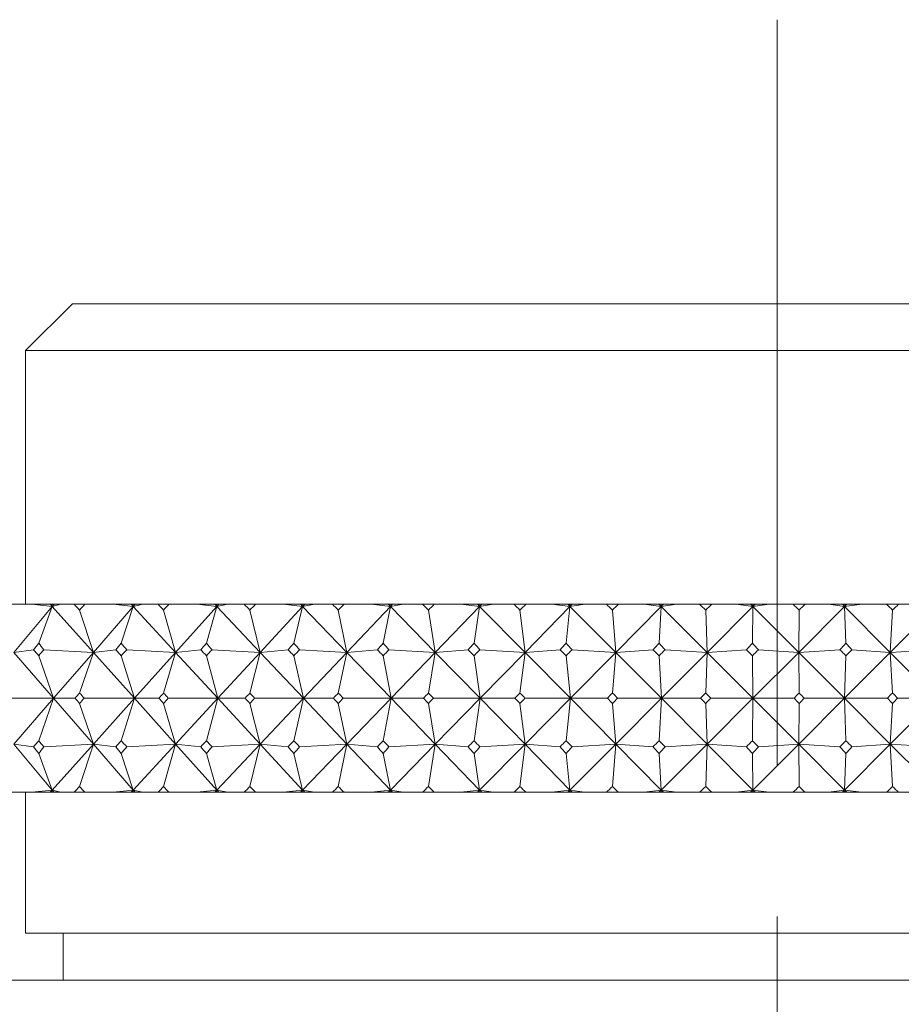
# Model space of a CAD drawing. Header units: inches. Extents: x 1.3 to 18.3, y 1.5 to 16.3.
# Tile 6 of 36: x 4.318 to 4.905, y 11.141 to 11.796. Entities that reach past the tile are written whole.
import ezdxf

# ---------------------------------------------------------------- set-up
doc = ezdxf.new("R2010")
doc.units = ezdxf.units.IN
doc.header["$MEASUREMENT"] = 0
doc.linetypes.add('CENTERX2', pattern=[0.8, 0.5, -0.1, 0.1, -0.1])
doc.layers.add('SLD-0', color=7, linetype='Continuous')

msp = doc.modelspace()

# ---------------------------------------------------------------- linework, layer by layer
at = {"color": 7, "linetype": 'Continuous', "lineweight": 15}
for p, q in [((4.35364, 11.60742), (4.32239, 11.57617)), ((4.35364, 11.60742), (5.29114, 11.60742)), ((4.32239, 11.57617), (4.32239, 11.40742)), ((5.32239, 11.57617), (4.32239, 11.57617)), ((4.30778, 11.40742), (4.32662, 11.40742)), ((4.34009, 11.40595), (4.31458, 11.37541)), ((4.34009, 11.40595), (4.32662, 11.40742)), ((4.32662, 11.40742), (4.33877, 11.40742)), ((4.33112, 11.38157), (4.34009, 11.40595)), ((4.33877, 11.40742), (4.34009, 11.40595)), ((4.33877, 11.40742), (4.3396, 11.40742)), ((4.3396, 11.40742), (4.34009, 11.40595)), ((4.3396, 11.40742), (4.34132, 11.40742)), ((4.34009, 11.40595), (4.34581, 11.40742)), ((4.34132, 11.40742), (4.34009, 11.40595)), ((4.34009, 11.40595), (4.36751, 11.37541)), ((4.34132, 11.40742), (4.34581, 11.40742)), ((4.34581, 11.40742), (4.35483, 11.40742)), ((4.3619, 11.40742), (4.35483, 11.40742)), ((4.35836, 11.40362), (4.36751, 11.37541)), ((4.3619, 11.40742), (4.38066, 11.40742)), ((4.39403, 11.40595), (4.36751, 11.37541)), ((4.39403, 11.40595), (4.38066, 11.40742)), ((4.38066, 11.40742), (4.39267, 11.40742)), ((4.38606, 11.38157), (4.39403, 11.40595)), ((4.39267, 11.40742), (4.39403, 11.40595)), ((4.39267, 11.40742), (4.39359, 11.40742)), ((4.39359, 11.40742), (4.39403, 11.40595)), ((4.39359, 11.40742), (4.39531, 11.40742)), ((4.39403, 11.40595), (4.40051, 11.40742)), ((4.39531, 11.40742), (4.39403, 11.40595)), ((4.39403, 11.40595), (4.42224, 11.37541)), ((4.39531, 11.40742), (4.40051, 11.40742)), ((4.40051, 11.40742), (4.41055, 11.40742)), ((4.41784, 11.40742), (4.41055, 11.40742)), ((4.41419, 11.40362), (4.42224, 11.37541)), ((4.41784, 11.40742), (4.43645, 11.40742)), ((4.44966, 11.40595), (4.42224, 11.37541)), ((4.44966, 11.40595), (4.43645, 11.40742)), ((4.43645, 11.40742), (4.44826, 11.40742)), ((4.44272, 11.38157), (4.44966, 11.40595)), ((4.44826, 11.40742), (4.44966, 11.40595)), ((4.44826, 11.40742), (4.44927, 11.40742)), ((4.44927, 11.40742), (4.44966, 11.40595)), ((4.44927, 11.40742), (4.45098, 11.40742)), ((4.44966, 11.40595), (4.45687, 11.40742)), ((4.45098, 11.40742), (4.44966, 11.40595)), ((4.44966, 11.40595), (4.47854, 11.37541)), ((4.45098, 11.40742), (4.45687, 11.40742)), ((4.45687, 11.40742), (4.46789, 11.40742)), ((4.47537, 11.40742), (4.46789, 11.40742)), ((4.47163, 11.40362), (4.47854, 11.37541)), ((4.47537, 11.40742), (4.49376, 11.40742)), ((4.50675, 11.40595), (4.47854, 11.37541)), ((4.50675, 11.40595), (4.49376, 11.40742)), ((4.49376, 11.40742), (4.50533, 11.40742)), ((4.50088, 11.38157), (4.50675, 11.40595)), ((4.50533, 11.40742), (4.50675, 11.40595)), ((4.50533, 11.40742), (4.50643, 11.40742)), ((4.50643, 11.40742), (4.50675, 11.40595)), ((4.50643, 11.40742), (4.50811, 11.40742)), ((4.50675, 11.40595), (4.51467, 11.40742)), ((4.50811, 11.40742), (4.50675, 11.40595)), ((4.50675, 11.40595), (4.53621, 11.37541)), ((4.50811, 11.40742), (4.51467, 11.40742)), ((4.51467, 11.40742), (4.52663, 11.40742)), ((4.53428, 11.40742), (4.52663, 11.40742)), ((4.53045, 11.40362), (4.53621, 11.37541)), ((4.53428, 11.40742), (4.55236, 11.40742)), ((4.56509, 11.40595), (4.53621, 11.37541)), ((4.56509, 11.40595), (4.55236, 11.40742)), ((4.55236, 11.40742), (4.56365, 11.40742)), ((4.56031, 11.38157), (4.56509, 11.40595)), ((4.56365, 11.40742), (4.56509, 11.40595)), ((4.56365, 11.40742), (4.56483, 11.40742)), ((4.56483, 11.40742), (4.56509, 11.40595)), ((4.56483, 11.40742), (4.56649, 11.40742)), ((4.56509, 11.40595), (4.57369, 11.40742)), ((4.56649, 11.40742), (4.56509, 11.40595)), ((4.56509, 11.40595), (4.595, 11.37541)), ((4.56649, 11.40742), (4.57369, 11.40742)), ((4.57369, 11.40742), (4.58654, 11.40742)), ((4.59432, 11.40742), (4.58654, 11.40742)), ((4.59042, 11.40362), (4.595, 11.37541)), ((4.59432, 11.40742), (4.61203, 11.40742)), ((4.62445, 11.40595), (4.595, 11.37541)), ((4.62445, 11.40595), (4.61203, 11.40742)), ((4.61203, 11.40742), (4.62299, 11.40742)), ((4.62077, 11.38157), (4.62445, 11.40595)), ((4.62299, 11.40742), (4.62445, 11.40595)), ((4.62299, 11.40742), (4.62425, 11.40742)), ((4.62425, 11.40742), (4.62445, 11.40595)), ((4.62425, 11.40742), (4.62587, 11.40742)), ((4.62445, 11.40595), (4.63368, 11.40742)), ((4.62587, 11.40742), (4.62445, 11.40595)), ((4.62445, 11.40595), (4.65469, 11.37541)), ((4.62587, 11.40742), (4.63368, 11.40742)), ((4.63368, 11.40742), (4.64737, 11.40742)), ((4.65526, 11.40742), (4.64737, 11.40742)), ((4.65131, 11.40362), (4.65469, 11.37541)), ((4.68459, 11.40595), (4.65469, 11.37541)), ((4.65526, 11.40742), (4.67254, 11.40742)), ((4.68459, 11.40595), (4.67254, 11.40742)), ((4.67254, 11.40742), (4.68312, 11.40742)), ((4.68203, 11.38157), (4.68459, 11.40595)), ((4.68312, 11.40742), (4.68459, 11.40595)), ((4.68312, 11.40742), (4.68445, 11.40742)), ((4.68445, 11.40742), (4.68459, 11.40595)), ((4.68445, 11.40742), (4.68603, 11.40742)), ((4.68459, 11.40595), (4.69443, 11.40742)), ((4.68603, 11.40742), (4.68459, 11.40595)), ((4.68459, 11.40595), (4.71504, 11.37541)), ((4.68603, 11.40742), (4.69443, 11.40742)), ((4.69443, 11.40742), (4.7089, 11.40742)), ((4.71686, 11.40742), (4.7089, 11.40742)), ((4.71288, 11.40362), (4.71504, 11.37541)), ((4.74527, 11.40595), (4.71504, 11.37541)), ((4.71686, 11.40742), (4.73363, 11.40742)), ((4.74527, 11.40595), (4.73363, 11.40742)), ((4.73363, 11.40742), (4.7438, 11.40742)), ((4.7438, 11.40742), (4.74527, 11.40595)), ((4.7438, 11.40742), (4.74519, 11.40742)), ((4.74384, 11.38157), (4.74527, 11.40595)), ((4.74519, 11.40742), (4.74527, 11.40595)), ((4.74519, 11.40742), (4.74673, 11.40742)), ((4.74527, 11.40595), (4.75568, 11.40742)), ((4.74673, 11.40742), (4.74527, 11.40595)), ((4.74527, 11.40595), (4.77581, 11.37541)), ((4.74673, 11.40742), (4.75568, 11.40742)), ((4.75568, 11.40742), (4.77088, 11.40742)), ((4.77887, 11.40742), (4.77088, 11.40742)), ((4.77488, 11.40362), (4.77581, 11.37541)), ((4.80626, 11.40595), (4.77581, 11.37541)), ((4.77887, 11.40742), (4.79508, 11.40742)), ((4.80626, 11.40595), (4.79508, 11.40742)), ((4.79508, 11.40742), (4.80479, 11.40742)), ((4.80479, 11.40742), (4.80626, 11.40595)), ((4.80479, 11.40742), (4.80624, 11.40742)), ((4.80596, 11.38157), (4.80626, 11.40595)), ((4.80624, 11.40742), (4.80626, 11.40595)), ((4.80624, 11.40742), (4.80773, 11.40742)), ((4.80626, 11.40595), (4.81719, 11.40742)), ((4.80773, 11.40742), (4.80626, 11.40595)), ((4.80626, 11.40595), (4.83677, 11.37541)), ((4.80773, 11.40742), (4.81719, 11.40742)), ((4.81719, 11.40742), (4.83306, 11.40742)), ((4.84106, 11.40742), (4.83306, 11.40742)), ((4.86731, 11.40595), (4.83677, 11.37541)), ((4.83706, 11.40362), (4.83677, 11.37541)), ((4.84106, 11.40742), (4.85663, 11.40742)), ((4.86731, 11.40595), (4.85663, 11.40742)), ((4.85663, 11.40742), (4.86585, 11.40742)), ((4.86585, 11.40742), (4.86731, 11.40595)), ((4.86585, 11.40742), (4.86736, 11.40742)), ((4.86731, 11.40595), (4.87872, 11.40742)), ((4.86878, 11.40742), (4.86731, 11.40595)), ((4.86736, 11.40742), (4.86731, 11.40595)), ((4.86815, 11.38157), (4.86731, 11.40595)), ((4.86731, 11.40595), (4.89767, 11.37541)), ((4.86736, 11.40742), (4.86878, 11.40742)), ((4.86878, 11.40742), (4.87872, 11.40742)), ((4.87872, 11.40742), (4.8952, 11.40742)), ((4.90318, 11.40742), (4.8952, 11.40742)), ((4.92818, 11.40595), (4.89767, 11.37541)), ((4.89919, 11.40362), (4.89767, 11.37541)), ((4.90318, 11.40742), (4.91804, 11.40742)), ((4.31458, 11.37541), (4.32764, 11.37721)), ((4.36751, 11.37541), (4.33461, 11.37721)), ((4.36751, 11.37541), (4.38246, 11.37721)), ((4.42224, 11.37541), (4.38967, 11.37721)), ((4.42224, 11.37541), (4.43902, 11.37721)), ((4.47854, 11.37541), (4.44643, 11.37721)), ((4.47854, 11.37541), (4.49708, 11.37721)), ((4.53621, 11.37541), (4.50468, 11.37721)), ((4.53621, 11.37541), (4.55644, 11.37721)), ((4.595, 11.37541), (4.56418, 11.37721)), ((4.595, 11.37541), (4.61684, 11.37721)), ((4.65469, 11.37541), (4.6247, 11.37721)), ((4.65469, 11.37541), (4.67805, 11.37721)), ((4.71504, 11.37541), (4.686, 11.37721)), ((4.71504, 11.37541), (4.73984, 11.37721)), ((4.77581, 11.37541), (4.74784, 11.37721)), ((4.77581, 11.37541), (4.80195, 11.37721)), ((4.83677, 11.37541), (4.80998, 11.37721)), ((4.83677, 11.37541), (4.86414, 11.37721)), ((4.89767, 11.37541), (4.87216, 11.37721)), ((4.89767, 11.37541), (4.92616, 11.37721)), ((4.31458, 11.37541), (4.34105, 11.34492)), ((4.34105, 11.34492), (4.33112, 11.37321)), ((4.36751, 11.37541), (4.34105, 11.34492)), ((4.35836, 11.34843), (4.36751, 11.37541)), ((4.36751, 11.37541), (4.39487, 11.34492)), ((4.39487, 11.34492), (4.38606, 11.37321)), ((4.42224, 11.37541), (4.39487, 11.34492)), ((4.41419, 11.34843), (4.42224, 11.37541)), ((4.42224, 11.37541), (4.45039, 11.34492)), ((4.45039, 11.34492), (4.44272, 11.37321)), ((4.47854, 11.37541), (4.45039, 11.34492)), ((4.47163, 11.34843), (4.47854, 11.37541)), ((4.47854, 11.37541), (4.50737, 11.34492)), ((4.50737, 11.34492), (4.50088, 11.37321)), ((4.53621, 11.37541), (4.50737, 11.34492)), ((4.53045, 11.34843), (4.53621, 11.37541)), ((4.53621, 11.37541), (4.5656, 11.34492)), ((4.5656, 11.34492), (4.56031, 11.37321)), ((4.595, 11.37541), (4.5656, 11.34492)), ((4.59042, 11.34843), (4.595, 11.37541)), ((4.595, 11.37541), (4.62484, 11.34492)), ((4.62484, 11.34492), (4.62077, 11.37321)), ((4.65469, 11.37541), (4.62484, 11.34492)), ((4.65131, 11.34843), (4.65469, 11.37541)), ((4.65469, 11.37541), (4.68486, 11.34492)), ((4.68486, 11.34492), (4.68203, 11.37321)), ((4.71504, 11.37541), (4.68486, 11.34492)), ((4.71288, 11.34843), (4.71504, 11.37541)), ((4.71504, 11.37541), (4.74543, 11.34492)), ((4.74543, 11.34492), (4.74384, 11.37321)), ((4.77581, 11.37541), (4.74543, 11.34492)), ((4.77488, 11.34843), (4.77581, 11.37541)), ((4.77581, 11.37541), (4.80629, 11.34492)), ((4.80629, 11.34492), (4.80596, 11.37321)), ((4.83677, 11.37541), (4.80629, 11.34492)), ((4.83706, 11.34843), (4.83677, 11.37541)), ((4.83677, 11.37541), (4.86722, 11.34492)), ((4.89767, 11.37541), (4.86722, 11.34492)), ((4.86722, 11.34492), (4.86815, 11.37321)), ((4.89919, 11.34843), (4.89767, 11.37541)), ((4.89767, 11.37541), (4.92798, 11.34492)), ((4.34105, 11.34492), (4.30724, 11.34492)), ((4.31458, 11.31444), (4.34105, 11.34492)), ((4.34105, 11.34492), (4.33112, 11.31664)), ((4.36751, 11.31444), (4.34105, 11.34492)), ((4.34105, 11.34492), (4.35539, 11.34492)), ((4.39487, 11.34492), (4.36134, 11.34492)), ((4.36751, 11.31444), (4.39487, 11.34492)), ((4.39487, 11.34492), (4.38606, 11.31664)), ((4.42224, 11.31444), (4.39487, 11.34492)), ((4.39487, 11.34492), (4.41113, 11.34492)), ((4.45039, 11.34492), (4.41726, 11.34492)), ((4.42224, 11.31444), (4.45039, 11.34492)), ((4.45039, 11.34492), (4.44272, 11.31664)), ((4.47854, 11.31444), (4.45039, 11.34492)), ((4.45039, 11.34492), (4.46848, 11.34492)), ((4.50737, 11.34492), (4.47477, 11.34492)), ((4.47854, 11.31444), (4.50737, 11.34492)), ((4.50737, 11.34492), (4.50088, 11.31664)), ((4.50737, 11.34492), (4.52724, 11.34492)), ((4.53621, 11.31444), (4.50737, 11.34492)), ((4.5656, 11.34492), (4.53367, 11.34492)), ((4.53621, 11.31444), (4.5656, 11.34492)), ((4.5656, 11.34492), (4.56031, 11.31664)), ((4.595, 11.31444), (4.5656, 11.34492)), ((4.5656, 11.34492), (4.58716, 11.34492)), ((4.62484, 11.34492), (4.5937, 11.34492)), ((4.595, 11.31444), (4.62484, 11.34492)), ((4.62484, 11.34492), (4.62077, 11.31664)), ((4.65469, 11.31444), (4.62484, 11.34492)), ((4.62484, 11.34492), (4.648, 11.34492)), ((4.68486, 11.34492), (4.65463, 11.34492)), ((4.65469, 11.31444), (4.68486, 11.34492)), ((4.68486, 11.34492), (4.68203, 11.31664)), ((4.68486, 11.34492), (4.70954, 11.34492)), ((4.71504, 11.31444), (4.68486, 11.34492)), ((4.71504, 11.31444), (4.74543, 11.34492)), ((4.74543, 11.34492), (4.71622, 11.34492)), ((4.74543, 11.34492), (4.74384, 11.31664)), ((4.77581, 11.31444), (4.74543, 11.34492)), ((4.74543, 11.34492), (4.77152, 11.34492)), ((4.77581, 11.31444), (4.80629, 11.34492)), ((4.80629, 11.34492), (4.77824, 11.34492)), ((4.80629, 11.34492), (4.80596, 11.31664)), ((4.83677, 11.31444), (4.80629, 11.34492)), ((4.80629, 11.34492), (4.8337, 11.34492)), ((4.83677, 11.31444), (4.86722, 11.34492)), ((4.86722, 11.34492), (4.84042, 11.34492)), ((4.86722, 11.34492), (4.86815, 11.31664)), ((4.89767, 11.31444), (4.86722, 11.34492)), ((4.86722, 11.34492), (4.89583, 11.34492)), ((4.89767, 11.31444), (4.92798, 11.34492)), ((4.92798, 11.34492), (4.90254, 11.34492)), ((4.36751, 11.31444), (4.35836, 11.34142)), ((4.42224, 11.31444), (4.41419, 11.34142)), ((4.47854, 11.31444), (4.47163, 11.34142)), ((4.53621, 11.31444), (4.53045, 11.34142)), ((4.595, 11.31444), (4.59042, 11.34142)), ((4.65469, 11.31444), (4.65131, 11.34142)), ((4.71504, 11.31444), (4.71288, 11.34142)), ((4.77581, 11.31444), (4.77488, 11.34142)), ((4.83677, 11.31444), (4.83706, 11.34142)), ((4.89767, 11.31444), (4.89919, 11.34142)), ((4.32764, 11.31264), (4.31458, 11.31444)), ((4.34009, 11.2839), (4.31458, 11.31444)), ((4.33461, 11.31264), (4.36751, 11.31444)), ((4.34009, 11.2839), (4.36751, 11.31444)), ((4.36751, 11.31444), (4.35836, 11.28623)), ((4.38246, 11.31264), (4.36751, 11.31444)), ((4.39403, 11.2839), (4.36751, 11.31444)), ((4.38967, 11.31264), (4.42224, 11.31444)), ((4.39403, 11.2839), (4.42224, 11.31444)), ((4.42224, 11.31444), (4.41419, 11.28623)), ((4.43902, 11.31264), (4.42224, 11.31444)), ((4.44966, 11.2839), (4.42224, 11.31444)), ((4.44643, 11.31264), (4.47854, 11.31444)), ((4.44966, 11.2839), (4.47854, 11.31444)), ((4.47854, 11.31444), (4.47163, 11.28623)), ((4.49708, 11.31264), (4.47854, 11.31444)), ((4.50675, 11.2839), (4.47854, 11.31444)), ((4.50468, 11.31264), (4.53621, 11.31444)), ((4.50675, 11.2839), (4.53621, 11.31444)), ((4.53621, 11.31444), (4.53045, 11.28623)), ((4.55644, 11.31264), (4.53621, 11.31444)), ((4.56509, 11.2839), (4.53621, 11.31444)), ((4.56418, 11.31264), (4.595, 11.31444)), ((4.56509, 11.2839), (4.595, 11.31444)), ((4.595, 11.31444), (4.59042, 11.28623)), ((4.61684, 11.31264), (4.595, 11.31444)), ((4.62445, 11.2839), (4.595, 11.31444)), ((4.62445, 11.2839), (4.65469, 11.31444)), ((4.6247, 11.31264), (4.65469, 11.31444)), ((4.65469, 11.31444), (4.65131, 11.28623)), ((4.67805, 11.31264), (4.65469, 11.31444)), ((4.68459, 11.2839), (4.65469, 11.31444)), ((4.68459, 11.2839), (4.71504, 11.31444)), ((4.686, 11.31264), (4.71504, 11.31444)), ((4.71504, 11.31444), (4.71288, 11.28623)), ((4.73984, 11.31264), (4.71504, 11.31444)), ((4.74527, 11.2839), (4.71504, 11.31444)), ((4.74527, 11.2839), (4.77581, 11.31444)), ((4.74784, 11.31264), (4.77581, 11.31444)), ((4.77581, 11.31444), (4.77488, 11.28623)), ((4.80626, 11.2839), (4.77581, 11.31444)), ((4.80195, 11.31264), (4.77581, 11.31444)), ((4.80626, 11.2839), (4.83677, 11.31444)), ((4.80998, 11.31264), (4.83677, 11.31444)), ((4.83677, 11.31444), (4.83706, 11.28623)), ((4.86731, 11.2839), (4.83677, 11.31444)), ((4.86414, 11.31264), (4.83677, 11.31444)), ((4.86731, 11.2839), (4.89767, 11.31444)), ((4.87216, 11.31264), (4.89767, 11.31444)), ((4.89767, 11.31444), (4.89919, 11.28623)), ((4.92818, 11.2839), (4.89767, 11.31444)), ((4.92616, 11.31264), (4.89767, 11.31444)), ((4.34009, 11.2839), (4.33112, 11.30828)), ((4.39403, 11.2839), (4.38606, 11.30828)), ((4.44966, 11.2839), (4.44272, 11.30828)), ((4.50675, 11.2839), (4.50088, 11.30828)), ((4.56509, 11.2839), (4.56031, 11.30828)), ((4.62445, 11.2839), (4.62077, 11.30828)), ((4.68459, 11.2839), (4.68203, 11.30828)), ((4.74527, 11.2839), (4.74384, 11.30828)), ((4.80626, 11.2839), (4.80596, 11.30828)), ((4.86731, 11.2839), (4.86815, 11.30828)), ((4.30778, 11.28242), (4.32662, 11.28242)), ((4.32239, 11.28242), (4.32239, 11.18867)), ((4.32662, 11.28242), (4.34009, 11.2839)), ((4.32662, 11.28242), (4.33877, 11.28242)), ((4.33877, 11.28242), (4.34009, 11.2839)), ((4.33877, 11.28242), (4.3396, 11.28242)), ((4.34009, 11.2839), (4.3396, 11.28242)), ((4.3396, 11.28242), (4.34132, 11.28242)), ((4.34581, 11.28242), (4.34009, 11.2839)), ((4.34132, 11.28242), (4.34009, 11.2839)), ((4.34132, 11.28242), (4.34581, 11.28242)), ((4.34581, 11.28242), (4.35483, 11.28242)), ((4.3619, 11.28242), (4.35483, 11.28242)), ((4.3619, 11.28242), (4.38066, 11.28242)), ((4.38066, 11.28242), (4.39403, 11.2839)), ((4.38066, 11.28242), (4.39267, 11.28242)), ((4.39267, 11.28242), (4.39403, 11.2839)), ((4.39267, 11.28242), (4.39359, 11.28242)), ((4.39403, 11.2839), (4.39359, 11.28242)), ((4.39359, 11.28242), (4.39531, 11.28242)), ((4.40051, 11.28242), (4.39403, 11.2839)), ((4.39531, 11.28242), (4.39403, 11.2839)), ((4.39531, 11.28242), (4.40051, 11.28242)), ((4.40051, 11.28242), (4.41055, 11.28242)), ((4.41784, 11.28242), (4.41055, 11.28242)), ((4.41784, 11.28242), (4.43645, 11.28242)), ((4.43645, 11.28242), (4.44966, 11.2839)), ((4.43645, 11.28242), (4.44826, 11.28242)), ((4.44826, 11.28242), (4.44966, 11.2839)), ((4.44826, 11.28242), (4.44927, 11.28242)), ((4.44966, 11.2839), (4.44927, 11.28242)), ((4.44927, 11.28242), (4.45098, 11.28242)), ((4.45687, 11.28242), (4.44966, 11.2839)), ((4.45098, 11.28242), (4.44966, 11.2839)), ((4.45098, 11.28242), (4.45687, 11.28242)), ((4.45687, 11.28242), (4.46789, 11.28242)), ((4.47537, 11.28242), (4.46789, 11.28242)), ((4.47537, 11.28242), (4.49376, 11.28242)), ((4.49376, 11.28242), (4.50675, 11.2839)), ((4.49376, 11.28242), (4.50533, 11.28242)), ((4.50533, 11.28242), (4.50675, 11.2839)), ((4.50533, 11.28242), (4.50643, 11.28242)), ((4.50675, 11.2839), (4.50643, 11.28242)), ((4.50643, 11.28242), (4.50811, 11.28242)), ((4.51467, 11.28242), (4.50675, 11.2839)), ((4.50811, 11.28242), (4.50675, 11.2839)), ((4.50811, 11.28242), (4.51467, 11.28242)), ((4.51467, 11.28242), (4.52663, 11.28242)), ((4.53428, 11.28242), (4.52663, 11.28242)), ((4.53428, 11.28242), (4.55236, 11.28242)), ((4.55236, 11.28242), (4.56509, 11.2839)), ((4.55236, 11.28242), (4.56365, 11.28242)), ((4.56365, 11.28242), (4.56509, 11.2839)), ((4.56365, 11.28242), (4.56483, 11.28242)), ((4.56509, 11.2839), (4.56483, 11.28242)), ((4.56483, 11.28242), (4.56649, 11.28242)), ((4.57369, 11.28242), (4.56509, 11.2839)), ((4.56649, 11.28242), (4.56509, 11.2839)), ((4.56649, 11.28242), (4.57369, 11.28242)), ((4.57369, 11.28242), (4.58654, 11.28242)), ((4.59432, 11.28242), (4.58654, 11.28242)), ((4.59432, 11.28242), (4.61203, 11.28242)), ((4.61203, 11.28242), (4.62445, 11.2839)), ((4.61203, 11.28242), (4.62299, 11.28242)), ((4.62299, 11.28242), (4.62445, 11.2839)), ((4.62299, 11.28242), (4.62425, 11.28242)), ((4.62445, 11.2839), (4.62425, 11.28242)), ((4.62425, 11.28242), (4.62587, 11.28242)), ((4.63368, 11.28242), (4.62445, 11.2839)), ((4.62587, 11.28242), (4.62445, 11.2839)), ((4.62587, 11.28242), (4.63368, 11.28242)), ((4.63368, 11.28242), (4.64737, 11.28242)), ((4.65526, 11.28242), (4.64737, 11.28242)), ((4.65526, 11.28242), (4.67254, 11.28242)), ((4.67254, 11.28242), (4.68459, 11.2839)), ((4.67254, 11.28242), (4.68312, 11.28242)), ((4.68312, 11.28242), (4.68459, 11.2839)), ((4.68312, 11.28242), (4.68445, 11.28242)), ((4.68459, 11.2839), (4.68445, 11.28242)), ((4.68445, 11.28242), (4.68603, 11.28242)), ((4.69443, 11.28242), (4.68459, 11.2839)), ((4.68603, 11.28242), (4.68459, 11.2839)), ((4.68603, 11.28242), (4.69443, 11.28242)), ((4.69443, 11.28242), (4.7089, 11.28242)), ((4.71686, 11.28242), (4.7089, 11.28242)), ((4.71686, 11.28242), (4.73363, 11.28242)), ((4.73363, 11.28242), (4.74527, 11.2839)), ((4.73363, 11.28242), (4.7438, 11.28242)), ((4.7438, 11.28242), (4.74527, 11.2839)), ((4.7438, 11.28242), (4.74519, 11.28242)), ((4.74527, 11.2839), (4.74519, 11.28242)), ((4.74519, 11.28242), (4.74673, 11.28242)), ((4.75568, 11.28242), (4.74527, 11.2839)), ((4.74673, 11.28242), (4.74527, 11.2839)), ((4.74673, 11.28242), (4.75568, 11.28242)), ((4.75568, 11.28242), (4.77088, 11.28242)), ((4.77887, 11.28242), (4.77088, 11.28242)), ((4.77887, 11.28242), (4.79508, 11.28242)), ((4.79508, 11.28242), (4.80626, 11.2839)), ((4.79508, 11.28242), (4.80479, 11.28242)), ((4.80479, 11.28242), (4.80626, 11.2839)), ((4.80479, 11.28242), (4.80624, 11.28242)), ((4.80626, 11.2839), (4.80624, 11.28242)), ((4.80624, 11.28242), (4.80773, 11.28242)), ((4.81719, 11.28242), (4.80626, 11.2839)), ((4.80773, 11.28242), (4.80626, 11.2839)), ((4.80773, 11.28242), (4.81719, 11.28242)), ((4.81719, 11.28242), (4.83306, 11.28242)), ((4.84106, 11.28242), (4.83306, 11.28242)), ((4.84106, 11.28242), (4.85663, 11.28242)), ((4.85663, 11.28242), (4.86731, 11.2839)), ((4.85663, 11.28242), (4.86585, 11.28242)), ((4.86585, 11.28242), (4.86731, 11.2839)), ((4.86585, 11.28242), (4.86736, 11.28242)), ((4.87872, 11.28242), (4.86731, 11.2839)), ((4.86878, 11.28242), (4.86731, 11.2839)), ((4.86731, 11.2839), (4.86736, 11.28242)), ((4.86736, 11.28242), (4.86878, 11.28242)), ((4.86878, 11.28242), (4.87872, 11.28242)), ((4.87872, 11.28242), (4.8952, 11.28242)), ((4.90318, 11.28242), (4.8952, 11.28242)), ((4.90318, 11.28242), (4.91804, 11.28242)), ((4.32239, 11.18867), (5.32239, 11.18867)), ((4.34739, 11.18867), (4.34739, 11.15742)), ((3.97864, 11.15742), (5.66614, 11.15742))]:
    msp.add_line(p, q, dxfattribs=at)
for centre, major_axis, ratio, start_param, end_param in [((4.82239, 9.97314), (-0.91848, 1.70312), 0.216929, 5.582663, 5.586704), ((4.82239, 9.97314), (0.14155, 1.71282), 0.572056, 0.627263, 0.631305), ((4.82239, 9.97314), (-0.89851, 1.70061), 0.244425, 5.570691, 5.574733), ((4.82239, 9.97314), (0.23029, 1.70982), 0.563126, 0.655722, 0.659763), ((4.82239, 9.97314), (-0.87572, 1.69812), 0.271924, 5.559799, 5.563841), ((4.82239, 9.97314), (0.31413, 1.70599), 0.550319, 0.681009, 0.685051), ((4.82239, 9.97314), (-0.84992, 1.69575), 0.299385, 5.550179, 5.554221), ((4.82239, 9.97314), (0.39204, 1.7019), 0.53415, 0.702451, 0.706492), ((4.82239, 9.97314), (-0.82089, 1.69362), 0.326751, 5.542052, 5.546094), ((4.82239, 9.97314), (0.46354, 1.69802), 0.515173, 0.719742, 0.723784), ((4.82239, 9.97314), (-0.78836, 1.69187), 0.353941, 5.535668, 5.53971), ((4.82239, 9.97314), (0.52859, 1.69474), 0.493924, 0.732877, 0.736919), ((4.82239, 9.97314), (-0.75202, 1.69064), 0.380845, 5.531311, 5.535353), ((4.82239, 9.97314), (0.58745, 1.69227), 0.47089, 0.742051, 0.746093), ((4.82239, 9.97314), (-0.71149, 1.69006), 0.407318, 5.529299, 5.533341), ((4.82239, 9.97314), (0.64051, 1.69071), 0.446487, 0.747583, 0.751625), ((4.82239, 9.97314), (-0.66636, 1.69026), 0.433167, 5.529984, 5.534026), ((4.82239, 9.97314), (0.68825, 1.69006), 0.421062, 0.749842, 0.753884), ((4.82239, 9.97314), (-0.61616, 1.69133), 0.458148, 5.533739, 5.537781), ((4.82239, 9.97314), (0.73116, 1.69025), 0.394892, 0.749209, 0.753251), ((4.82239, 12.71671), (0.95054, 1.7078), 0.162036, 3.905792, 3.909848), ((4.82239, 9.97314), (-0.93578, 1.70554), 0.189461, 5.564126, 5.568182), ((4.82239, 12.71671), (-0.23029, 1.70982), 0.563126, 2.387582, 2.391637), ((4.82239, 9.97314), (0.14155, 1.71282), 0.572056, 0.658665, 0.662721), ((4.82239, 12.71671), (0.93578, 1.70554), 0.189461, 3.919428, 3.923484), ((4.82239, 9.97314), (-0.91848, 1.70312), 0.216929, 5.551247, 5.555303), ((4.82239, 12.71671), (-0.31413, 1.70599), 0.550319, 2.362294, 2.36635), ((4.82239, 9.97314), (0.23029, 1.70982), 0.563126, 0.687123, 0.691179), ((4.82239, 12.71671), (0.91848, 1.70312), 0.216929, 3.932307, 3.936363), ((4.82239, 9.97314), (-0.89851, 1.70061), 0.244425, 5.539275, 5.543331), ((4.82239, 12.71671), (-0.39204, 1.7019), 0.53415, 2.340852, 2.344908), ((4.82239, 9.97314), (0.31413, 1.70599), 0.550319, 0.712411, 0.716466), ((4.82239, 12.71671), (0.89851, 1.70061), 0.244425, 3.944278, 3.948334), ((4.82239, 9.97314), (-0.87572, 1.69812), 0.271924, 5.528383, 5.532439), ((4.82239, 12.71671), (-0.46354, 1.69802), 0.515173, 2.323561, 2.327617), ((4.82239, 9.97314), (0.39204, 1.7019), 0.53415, 0.733852, 0.737908), ((4.82239, 12.71671), (0.87572, 1.69812), 0.271924, 3.955171, 3.959227), ((4.82239, 9.97314), (-0.84992, 1.69575), 0.299385, 5.518763, 5.522819), ((4.82239, 12.71671), (-0.52859, 1.69474), 0.493924, 2.310426, 2.314482), ((4.82239, 9.97314), (0.46354, 1.69802), 0.515173, 0.751144, 0.7552), ((4.82239, 12.71671), (0.84992, 1.69575), 0.299385, 3.964791, 3.968847), ((4.82239, 9.97314), (-0.82089, 1.69362), 0.326751, 5.510636, 5.514692), ((4.82239, 12.71671), (-0.58745, 1.69227), 0.47089, 2.301252, 2.305308), ((4.82239, 9.97314), (0.52859, 1.69474), 0.493924, 0.764279, 0.768335), ((4.82239, 12.71671), (0.82089, 1.69362), 0.326751, 3.972918, 3.976974), ((4.82239, 9.97314), (-0.78836, 1.69187), 0.353941, 5.504252, 5.508308), ((4.82239, 12.71671), (-0.64051, 1.69071), 0.446487, 2.29572, 2.299776), ((4.82239, 9.97314), (0.58745, 1.69227), 0.47089, 0.773453, 0.777509), ((4.82239, 12.71671), (0.78836, 1.69187), 0.353941, 3.979302, 3.983358), ((4.82239, 9.97314), (-0.75202, 1.69064), 0.380845, 5.499895, 5.503951), ((4.82239, 12.71671), (-0.68825, 1.69006), 0.421062, 2.293461, 2.297517), ((4.82239, 9.97314), (0.64051, 1.69071), 0.446487, 0.778985, 0.783041), ((4.82239, 12.71671), (0.75202, 1.69064), 0.380845, 3.983659, 3.987715), ((4.82239, 9.97314), (-0.71149, 1.69006), 0.407318, 5.497883, 5.501939), ((4.82239, 12.71671), (-0.73116, 1.69025), 0.394892, 2.294094, 2.29815), ((4.82239, 9.97314), (0.68825, 1.69006), 0.421062, 0.781244, 0.7853), ((4.82239, 12.71671), (0.71149, 1.69006), 0.407318, 3.985671, 3.989726), ((4.82239, 9.97314), (-0.66636, 1.69026), 0.433167, 5.498568, 5.502624), ((4.82239, 12.71671), (-0.76966, 1.69115), 0.368195, 2.297254, 2.30131), ((4.82239, 9.97314), (0.73116, 1.69025), 0.394892, 0.780611, 0.784667), ((4.82239, 12.71671), (0.93578, 1.70554), 0.189461, 3.888671, 3.892068), ((4.82239, 9.97314), (-0.93578, 1.70554), 0.189461, 5.53271, 5.536107), ((4.82239, 12.71671), (-0.23029, 1.70982), 0.563126, 2.418997, 2.422395), ((4.82239, 9.97314), (0.23029, 1.70982), 0.563126, 0.719198, 0.722595), ((4.82239, 12.71671), (0.91848, 1.70312), 0.216929, 3.90155, 3.904947), ((4.82239, 9.97314), (-0.91848, 1.70312), 0.216929, 5.519831, 5.523228), ((4.82239, 12.71671), (-0.31413, 1.70599), 0.550319, 2.39371, 2.397108), ((4.82239, 9.97314), (0.31413, 1.70599), 0.550319, 0.744485, 0.747882), ((4.82239, 12.71671), (0.89851, 1.70061), 0.244425, 3.913521, 3.916918), ((4.82239, 9.97314), (-0.89851, 1.70061), 0.244425, 5.50786, 5.511257), ((4.82239, 12.71671), (-0.39204, 1.7019), 0.53415, 2.372268, 2.375666), ((4.82239, 9.97314), (0.39204, 1.7019), 0.53415, 0.765927, 0.769324), ((4.82239, 12.71671), (0.87572, 1.69812), 0.271924, 3.924413, 3.927811), ((4.82239, 9.97314), (-0.87572, 1.69812), 0.271924, 5.496967, 5.500365), ((4.82239, 12.71671), (-0.46354, 1.69802), 0.515173, 2.354977, 2.358374), ((4.82239, 9.97314), (0.46354, 1.69802), 0.515173, 0.783219, 0.786616), ((4.82239, 12.71671), (0.84992, 1.69575), 0.299385, 3.934033, 3.937431), ((4.82239, 9.97314), (-0.84992, 1.69575), 0.299385, 5.487347, 5.490745), ((4.82239, 12.71671), (-0.52859, 1.69474), 0.493924, 2.341842, 2.34524), ((4.82239, 9.97314), (0.52859, 1.69474), 0.493924, 0.796353, 0.79975), ((4.82239, 12.71671), (0.82089, 1.69362), 0.326751, 3.942161, 3.945558), ((4.82239, 9.97314), (-0.82089, 1.69362), 0.326751, 5.47922, 5.482617), ((4.82239, 12.71671), (-0.58745, 1.69227), 0.47089, 2.332668, 2.336065), ((4.82239, 9.97314), (0.58745, 1.69227), 0.47089, 0.805528, 0.808925), ((4.82239, 12.71671), (0.78836, 1.69187), 0.353941, 3.948545, 3.951942), ((4.82239, 9.97314), (-0.78836, 1.69187), 0.353941, 5.472836, 5.476233), ((4.82239, 12.71671), (-0.64051, 1.69071), 0.446487, 2.327136, 2.330533), ((4.82239, 9.97314), (0.64051, 1.69071), 0.446487, 0.811059, 0.814457), ((4.82239, 12.71671), (0.75202, 1.69064), 0.380845, 3.952902, 3.956299), ((4.82239, 9.97314), (-0.75202, 1.69064), 0.380845, 5.468479, 5.471876), ((4.82239, 12.71671), (-0.68825, 1.69006), 0.421062, 2.324877, 2.328274), ((4.82239, 9.97314), (0.68825, 1.69006), 0.421062, 0.813318, 0.816716), ((4.82239, 12.71671), (0.71149, 1.69006), 0.407318, 3.954913, 3.958311), ((4.82239, 9.97314), (-0.71149, 1.69006), 0.407318, 5.466467, 5.469865), ((4.82239, 12.71671), (-0.73116, 1.69025), 0.394892, 2.32551, 2.328907), ((4.82239, 9.97314), (0.73116, 1.69025), 0.394892, 0.812685, 0.816083), ((4.82239, 12.71671), (0.66636, 1.69026), 0.433167, 3.954229, 3.957626), ((4.82239, 9.97314), (-0.66636, 1.69026), 0.433167, 5.467152, 5.470549), ((4.82239, 12.71671), (-0.76966, 1.69115), 0.368195, 2.32867, 2.332067), ((4.82239, 9.97314), (0.76966, 1.69115), 0.368195, 0.809525, 0.812923), ((4.82239, 12.71671), (0.93578, 1.70554), 0.189461, 3.856596, 3.860652), ((4.82239, 9.97314), (-0.95054, 1.7078), 0.162036, 5.51493, 5.518986), ((4.82239, 12.71671), (-0.14155, 1.71282), 0.572056, 2.478872, 2.482928), ((4.82239, 9.97314), (0.23029, 1.70982), 0.563126, 0.749955, 0.754011), ((4.82239, 12.71671), (0.91848, 1.70312), 0.216929, 3.869475, 3.873531), ((4.82239, 9.97314), (-0.93578, 1.70554), 0.189461, 5.501294, 5.50535), ((4.82239, 12.71671), (-0.23029, 1.70982), 0.563126, 2.450413, 2.454469), ((4.82239, 9.97314), (0.31413, 1.70599), 0.550319, 0.775242, 0.779298), ((4.82239, 12.71671), (0.89851, 1.70061), 0.244425, 3.881447, 3.885502), ((4.82239, 9.97314), (-0.91848, 1.70312), 0.216929, 5.488415, 5.492471), ((4.82239, 12.71671), (-0.31413, 1.70599), 0.550319, 2.425126, 2.429182), ((4.82239, 9.97314), (0.39204, 1.7019), 0.53415, 0.796684, 0.80074), ((4.82239, 12.71671), (0.87572, 1.69812), 0.271924, 3.892339, 3.896395), ((4.82239, 9.97314), (-0.89851, 1.70061), 0.244425, 5.476444, 5.4805), ((4.82239, 12.71671), (-0.39204, 1.7019), 0.53415, 2.403684, 2.40774), ((4.82239, 9.97314), (0.46354, 1.69802), 0.515173, 0.813976, 0.818032), ((4.82239, 12.71671), (0.84992, 1.69575), 0.299385, 3.901959, 3.906015), ((4.82239, 9.97314), (-0.87572, 1.69812), 0.271924, 5.465551, 5.469607), ((4.82239, 12.71671), (-0.46354, 1.69802), 0.515173, 2.386393, 2.390448), ((4.82239, 9.97314), (0.52859, 1.69474), 0.493924, 0.82711, 0.831166), ((4.82239, 12.71671), (0.82089, 1.69362), 0.326751, 3.910086, 3.914142), ((4.82239, 9.97314), (-0.84992, 1.69575), 0.299385, 5.455931, 5.459987), ((4.82239, 12.71671), (-0.52859, 1.69474), 0.493924, 2.373258, 2.377314), ((4.82239, 9.97314), (0.58745, 1.69227), 0.47089, 0.836285, 0.840341), ((4.82239, 12.71671), (0.78836, 1.69187), 0.353941, 3.91647, 3.920526), ((4.82239, 9.97314), (-0.82089, 1.69362), 0.326751, 5.447804, 5.45186), ((4.82239, 12.71671), (-0.58745, 1.69227), 0.47089, 2.364084, 2.368139), ((4.82239, 9.97314), (0.64051, 1.69071), 0.446487, 0.841817, 0.845873), ((4.82239, 12.71671), (0.75202, 1.69064), 0.380845, 3.920827, 3.924883), ((4.82239, 9.97314), (-0.78836, 1.69187), 0.353941, 5.44142, 5.445476), ((4.82239, 12.71671), (-0.64051, 1.69071), 0.446487, 2.358552, 2.362608), ((4.82239, 9.97314), (0.68825, 1.69006), 0.421062, 0.844076, 0.848132), ((4.82239, 12.71671), (0.71149, 1.69006), 0.407318, 3.922839, 3.926895), ((4.82239, 9.97314), (-0.75202, 1.69064), 0.380845, 5.437063, 5.441119), ((4.82239, 12.71671), (-0.68825, 1.69006), 0.421062, 2.356293, 2.360349), ((4.82239, 9.97314), (0.73116, 1.69025), 0.394892, 0.843443, 0.847499), ((4.82239, 12.71671), (0.66636, 1.69026), 0.433167, 3.922154, 3.92621), ((4.82239, 9.97314), (-0.71149, 1.69006), 0.407318, 5.435051, 5.439107), ((4.82239, 12.71671), (-0.73116, 1.69025), 0.394892, 2.356926, 2.360982), ((4.82239, 9.97314), (0.76966, 1.69115), 0.368195, 0.840283, 0.844338), ((4.82239, 12.71671), (0.91848, 1.70312), 0.216929, 3.838074, 3.842115), ((4.82239, 12.71671), (-0.14155, 1.71282), 0.572056, 2.510288, 2.51433), ((4.82239, 12.71671), (0.89851, 1.70061), 0.244425, 3.850045, 3.854087), ((4.82239, 12.71671), (-0.23029, 1.70982), 0.563126, 2.481829, 2.485871), ((4.82239, 12.71671), (0.87572, 1.69812), 0.271924, 3.860937, 3.864979), ((4.82239, 12.71671), (-0.31413, 1.70599), 0.550319, 2.456542, 2.460584), ((4.82239, 12.71671), (0.84992, 1.69575), 0.299385, 3.870557, 3.874599), ((4.82239, 12.71671), (-0.39204, 1.7019), 0.53415, 2.4351, 2.439142), ((4.82239, 12.71671), (0.82089, 1.69362), 0.326751, 3.878684, 3.882726), ((4.82239, 12.71671), (-0.46354, 1.69802), 0.515173, 2.417808, 2.42185), ((4.82239, 12.71671), (0.78836, 1.69187), 0.353941, 3.885068, 3.88911), ((4.82239, 12.71671), (-0.52859, 1.69474), 0.493924, 2.404674, 2.408716), ((4.82239, 12.71671), (0.75202, 1.69064), 0.380845, 3.889425, 3.893467), ((4.82239, 12.71671), (-0.58745, 1.69227), 0.47089, 2.395499, 2.399541), ((4.82239, 12.71671), (0.71149, 1.69006), 0.407318, 3.891437, 3.895479), ((4.82239, 12.71671), (-0.64051, 1.69071), 0.446487, 2.389968, 2.39401), ((4.82239, 12.71671), (0.66636, 1.69026), 0.433167, 3.890752, 3.894794), ((4.82239, 12.71671), (-0.68825, 1.69006), 0.421062, 2.387709, 2.391751), ((4.82239, 12.71671), (0.61616, 1.69133), 0.458148, 3.886997, 3.891039), ((4.82239, 12.71671), (-0.73116, 1.69025), 0.394892, 2.388342, 2.392384)]:
    msp.add_ellipse(centre, major_axis=major_axis, ratio=ratio, start_param=start_param, end_param=end_param, dxfattribs=at)
at = {"layer": 'SLD-0', "color": 7, "linetype": 'CENTERX2', "lineweight": 0}
msp.add_line((4.82239, 4.89968), (4.82239, 11.79633), dxfattribs=at)

doc.saveas('drawing.dxf')
